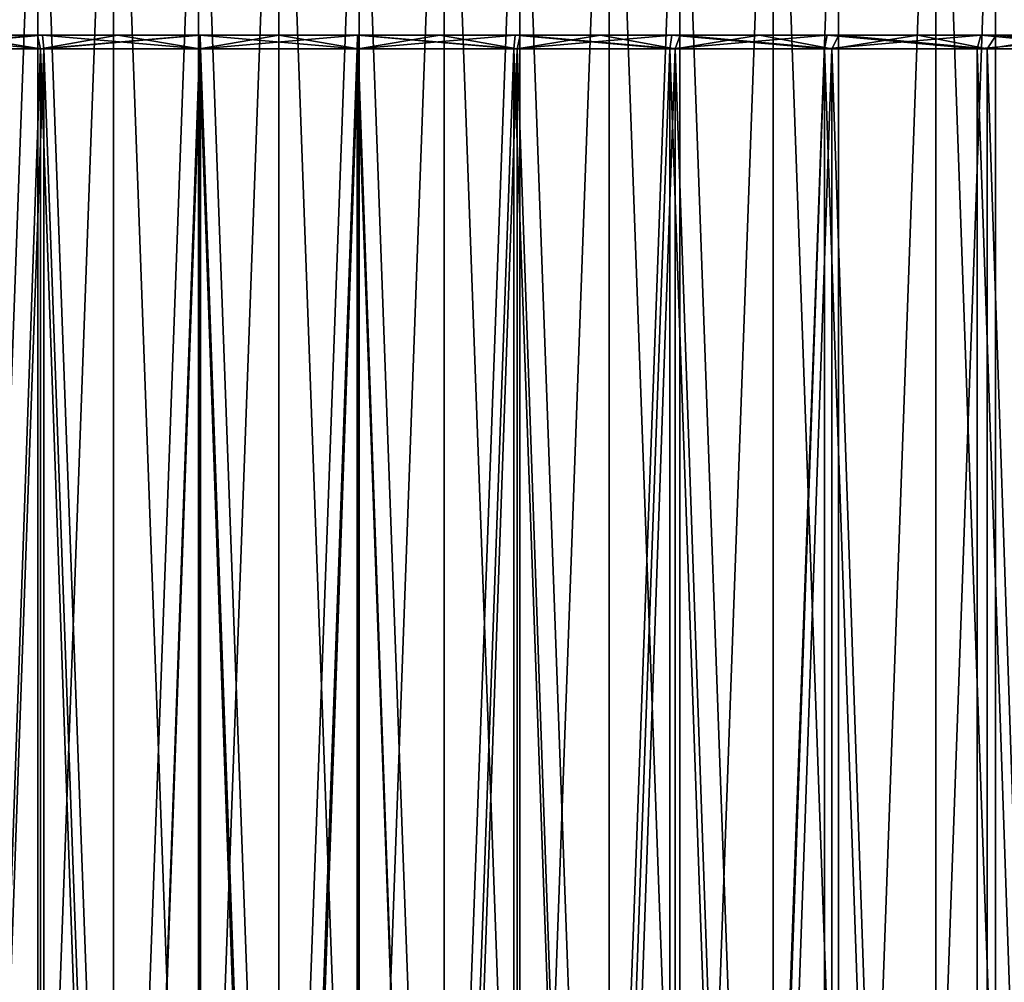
# Model space of a CAD drawing. Header units: millimetres. Extents: x -56 to 60, y -2 to 74.
# Tile 223 of 256: x -4 to 11, y 51 to 65. Entities that reach past the tile are written whole.
import ezdxf

# ---------------------------------------------------------------- set-up
doc = ezdxf.new("R2010")
doc.units = ezdxf.units.MM
doc.header["$LTSCALE"] = 127.314815
for name, color, linetype in [('145', 7, 'CONTINUOUS'), ('148', 7, 'CONTINUOUS'), ('149', 7, 'CONTINUOUS'), ('150', 7, 'CONTINUOUS'), ('2', 7, 'CONTINUOUS'), ('22', 7, 'CONTINUOUS'), ('23', 7, 'CONTINUOUS'), ('24', 7, 'CONTINUOUS'), ('25', 7, 'CONTINUOUS'), ('34', 7, 'CONTINUOUS'), ('35', 7, 'CONTINUOUS'), ('36', 7, 'CONTINUOUS'), ('37', 7, 'CONTINUOUS')]:
    doc.layers.add(name, color=color, linetype=linetype)

msp = doc.modelspace()

# ---------------------------------------------------------------- linework, layer by layer
at = {"layer": '145', "color": 7, "linetype": 'CONTINUOUS', "true_color": 0x96918c}
for points in [[(-5.838, 70.5, 42.097), (-3.51, 70.5, 42.355), (-5.838, 6.7, 42.097), (-5.838, 70.5, 42.097)], [(-5.838, 6.7, 42.097), (-3.51, 70.5, 42.355), (-3.51, 6.7, 42.355), (-5.838, 6.7, 42.097)], [(-3.51, 70.5, 42.355), (-1.171, 70.5, 42.484), (-3.51, 6.7, 42.355), (-3.51, 70.5, 42.355)], [(-3.51, 6.7, 42.355), (-1.171, 70.5, 42.484), (-1.171, 6.7, 42.484), (-3.51, 6.7, 42.355)], [(-1.171, 70.5, 42.484), (1.171, 70.5, 42.484), (-1.171, 6.7, 42.484), (-1.171, 70.5, 42.484)], [(-1.171, 6.7, 42.484), (1.171, 70.5, 42.484), (1.171, 6.7, 42.484), (-1.171, 6.7, 42.484)], [(1.171, 70.5, 42.484), (3.51, 70.5, 42.355), (1.171, 6.7, 42.484), (1.171, 70.5, 42.484)], [(1.171, 6.7, 42.484), (3.51, 70.5, 42.355), (3.51, 6.7, 42.355), (1.171, 6.7, 42.484)], [(3.51, 70.5, 42.355), (5.838, 70.5, 42.097), (3.51, 6.7, 42.355), (3.51, 70.5, 42.355)], [(3.51, 6.7, 42.355), (5.838, 70.5, 42.097), (5.838, 6.7, 42.097), (3.51, 6.7, 42.355)], [(5.838, 70.5, 42.097), (8.148, 70.5, 41.712), (5.838, 6.7, 42.097), (5.838, 70.5, 42.097)], [(5.838, 6.7, 42.097), (8.148, 70.5, 41.712), (8.148, 6.7, 41.712), (5.838, 6.7, 42.097)], [(8.148, 70.5, 41.712), (10.433, 70.5, 41.2), (8.148, 6.7, 41.712), (8.148, 70.5, 41.712)], [(8.148, 6.7, 41.712), (10.433, 70.5, 41.2), (10.433, 6.7, 41.199), (8.148, 6.7, 41.712)], [(10.433, 70.5, 41.2), (12.687, 70.5, 40.562), (10.433, 6.7, 41.199), (10.433, 70.5, 41.2)], [(10.433, 6.7, 41.199), (12.687, 70.5, 40.562), (12.687, 6.7, 40.562), (10.433, 6.7, 41.199)]]:
    msp.add_3dface(points, dxfattribs=at)
at = {"layer": '148', "color": 7, "linetype": 'CONTINUOUS', "true_color": 0x96918c}
for points in [[(-4.811, 6.7, 44.239), (-2.409, 6.7, 44.435), (-4.811, 72.5, 44.239), (-4.811, 6.7, 44.239)], [(-4.811, 72.5, 44.239), (-2.409, 6.7, 44.435), (-2.409, 72.5, 44.435), (-4.811, 72.5, 44.239)], [(-2.409, 6.7, 44.435), (0, 6.7, 44.5), (-2.409, 72.5, 44.435), (-2.409, 6.7, 44.435)], [(-2.409, 72.5, 44.435), (0, 6.7, 44.5), (0, 72.5, 44.5), (-2.409, 72.5, 44.435)], [(0, 6.7, 44.5), (2.409, 6.7, 44.435), (0, 72.5, 44.5), (0, 6.7, 44.5)], [(0, 72.5, 44.5), (2.409, 6.7, 44.435), (2.409, 72.5, 44.435), (0, 72.5, 44.5)], [(2.409, 6.7, 44.435), (4.811, 6.7, 44.239), (2.409, 72.5, 44.435), (2.409, 6.7, 44.435)], [(2.409, 72.5, 44.435), (4.811, 6.7, 44.239), (4.811, 72.5, 44.239), (2.409, 72.5, 44.435)], [(4.811, 6.7, 44.239), (7.199, 6.7, 43.914), (4.811, 72.5, 44.239), (4.811, 6.7, 44.239)], [(4.811, 72.5, 44.239), (7.199, 6.7, 43.914), (7.199, 72.5, 43.914), (4.811, 72.5, 44.239)], [(7.199, 6.7, 43.914), (9.566, 6.7, 43.46), (7.199, 72.5, 43.914), (7.199, 6.7, 43.914)], [(7.199, 72.5, 43.914), (9.566, 6.7, 43.46), (9.566, 72.5, 43.46), (7.199, 72.5, 43.914)], [(9.566, 6.7, 43.46), (11.905, 6.7, 42.878), (9.566, 72.5, 43.46), (9.566, 6.7, 43.46)], [(9.566, 72.5, 43.46), (11.905, 6.7, 42.878), (11.905, 72.5, 42.878), (9.566, 72.5, 43.46)]]:
    msp.add_3dface(points, dxfattribs=at)
at = {"layer": '149', "color": 7, "linetype": 'CONTINUOUS', "true_color": 0x96918c}
for points in [[(-3.51, 70.5, -42.355), (-5.838, 70.5, -42.097), (-3.51, 6.7, -42.355), (-3.51, 70.5, -42.355)], [(-3.51, 6.7, -42.355), (-5.838, 70.5, -42.097), (-5.838, 6.7, -42.097), (-3.51, 6.7, -42.355)], [(-1.171, 70.5, -42.484), (-3.51, 70.5, -42.355), (-1.171, 6.7, -42.484), (-1.171, 70.5, -42.484)], [(-1.171, 6.7, -42.484), (-3.51, 70.5, -42.355), (-3.51, 6.7, -42.355), (-1.171, 6.7, -42.484)], [(1.171, 70.5, -42.484), (-1.171, 70.5, -42.484), (1.171, 6.7, -42.484), (1.171, 70.5, -42.484)], [(1.171, 6.7, -42.484), (-1.171, 70.5, -42.484), (-1.171, 6.7, -42.484), (1.171, 6.7, -42.484)], [(3.51, 70.5, -42.355), (1.171, 70.5, -42.484), (3.51, 6.7, -42.355), (3.51, 70.5, -42.355)], [(3.51, 6.7, -42.355), (1.171, 70.5, -42.484), (1.171, 6.7, -42.484), (3.51, 6.7, -42.355)], [(5.838, 70.5, -42.097), (3.51, 70.5, -42.355), (5.838, 6.7, -42.097), (5.838, 70.5, -42.097)], [(5.838, 6.7, -42.097), (3.51, 70.5, -42.355), (3.51, 6.7, -42.355), (5.838, 6.7, -42.097)], [(8.148, 70.5, -41.712), (5.838, 70.5, -42.097), (8.148, 6.7, -41.712), (8.148, 70.5, -41.712)], [(8.148, 6.7, -41.712), (5.838, 70.5, -42.097), (5.838, 6.7, -42.097), (8.148, 6.7, -41.712)], [(10.433, 70.5, -41.2), (8.148, 70.5, -41.712), (8.148, 6.7, -41.712), (10.433, 70.5, -41.2)], [(10.433, 6.7, -41.199), (10.433, 70.5, -41.2), (8.148, 6.7, -41.712), (10.433, 6.7, -41.199)], [(12.687, 70.5, -40.562), (10.433, 70.5, -41.2), (10.433, 6.7, -41.199), (12.687, 70.5, -40.562)], [(12.687, 6.7, -40.562), (12.687, 70.5, -40.562), (10.433, 6.7, -41.199), (12.687, 6.7, -40.562)]]:
    msp.add_3dface(points, dxfattribs=at)
at = {"layer": '150', "color": 7, "linetype": 'CONTINUOUS', "true_color": 0x96918c}
for points in [[(-2.409, 6.7, -44.435), (-4.811, 6.7, -44.239), (-2.409, 72.5, -44.435), (-2.409, 6.7, -44.435)], [(-2.409, 72.5, -44.435), (-4.811, 6.7, -44.239), (-4.811, 72.5, -44.239), (-2.409, 72.5, -44.435)], [(0, 6.7, -44.5), (-2.409, 6.7, -44.435), (0, 72.5, -44.5), (0, 6.7, -44.5)], [(0, 72.5, -44.5), (-2.409, 6.7, -44.435), (-2.409, 72.5, -44.435), (0, 72.5, -44.5)], [(2.409, 6.7, -44.435), (0, 6.7, -44.5), (2.409, 72.5, -44.435), (2.409, 6.7, -44.435)], [(2.409, 72.5, -44.435), (0, 6.7, -44.5), (0, 72.5, -44.5), (2.409, 72.5, -44.435)], [(4.811, 6.7, -44.239), (2.409, 6.7, -44.435), (4.811, 72.5, -44.239), (4.811, 6.7, -44.239)], [(4.811, 72.5, -44.239), (2.409, 6.7, -44.435), (2.409, 72.5, -44.435), (4.811, 72.5, -44.239)], [(7.199, 6.7, -43.914), (4.811, 6.7, -44.239), (7.199, 72.5, -43.914), (7.199, 6.7, -43.914)], [(7.199, 72.5, -43.914), (4.811, 6.7, -44.239), (4.811, 72.5, -44.239), (7.199, 72.5, -43.914)], [(9.566, 6.7, -43.46), (7.199, 6.7, -43.914), (9.566, 72.5, -43.46), (9.566, 6.7, -43.46)], [(9.566, 72.5, -43.46), (7.199, 6.7, -43.914), (7.199, 72.5, -43.914), (9.566, 72.5, -43.46)], [(11.905, 6.7, -42.878), (9.566, 6.7, -43.46), (11.905, 72.5, -42.878), (11.905, 6.7, -42.878)], [(11.905, 72.5, -42.878), (9.566, 6.7, -43.46), (9.566, 72.5, -43.46), (11.905, 72.5, -42.878)]]:
    msp.add_3dface(points, dxfattribs=at)
at = {"layer": '2', "color": 7, "linetype": 'CONTINUOUS', "true_color": 0x96918c}
for points in [[(-4.682, 65, 41.537), (-3.514, 65, 41.652), (-5.721, 65, 39.791), (-4.682, 65, 41.537)], [(-5.721, 65, 39.791), (-3.514, 65, 41.652), (-3.441, 65, 40.052), (-5.721, 65, 39.791)], [(-3.441, 65, -40.052), (-4.682, 65, -41.537), (-5.721, 65, -39.791), (-3.441, 65, -40.052)], [(-3.514, 65, -41.652), (-4.682, 65, -41.537), (-3.441, 65, -40.052), (-3.514, 65, -41.652)], [(-3.514, 65, 41.652), (-2.343, 65, 41.734), (-3.441, 65, 40.052), (-3.514, 65, 41.652)], [(-2.343, 65, -41.734), (-3.514, 65, -41.652), (-3.441, 65, -40.052), (-2.343, 65, -41.734)], [(-2.343, 65, 41.734), (-1.17, 65, 41.783), (-3.441, 65, 40.052), (-2.343, 65, 41.734)], [(-3.441, 65, 40.052), (-1.17, 65, 41.783), (-1.146, 65, 40.183), (-3.441, 65, 40.052)], [(-1.146, 65, -40.183), (-2.343, 65, -41.734), (-3.441, 65, -40.052), (-1.146, 65, -40.183)], [(-1.17, 65, -41.783), (-2.343, 65, -41.734), (-1.146, 65, -40.183), (-1.17, 65, -41.783)], [(-1.17, 65, 41.783), (0, 65, 41.8), (-1.146, 65, 40.183), (-1.17, 65, 41.783)], [(0, 65, -41.8), (-1.17, 65, -41.783), (-1.146, 65, -40.183), (0, 65, -41.8)], [(-1.146, 65, 40.183), (0, 65, 41.8), (1.146, 65, 40.183), (-1.146, 65, 40.183)], [(1.146, 65, -40.183), (0, 65, -41.8), (-1.146, 65, -40.183), (1.146, 65, -40.183)], [(0, 65, 41.8), (1.17, 65, 41.783), (1.146, 65, 40.183), (0, 65, 41.8)], [(1.17, 65, -41.783), (0, 65, -41.8), (1.146, 65, -40.183), (1.17, 65, -41.783)], [(1.17, 65, 41.783), (2.343, 65, 41.734), (1.146, 65, 40.183), (1.17, 65, 41.783)], [(1.146, 65, 40.183), (2.343, 65, 41.734), (3.441, 65, 40.052), (1.146, 65, 40.183)], [(3.441, 65, -40.052), (1.17, 65, -41.783), (1.146, 65, -40.183), (3.441, 65, -40.052)], [(2.343, 65, -41.734), (1.17, 65, -41.783), (3.441, 65, -40.052), (2.343, 65, -41.734)], [(2.343, 65, 41.734), (3.514, 65, 41.652), (3.441, 65, 40.052), (2.343, 65, 41.734)], [(3.514, 65, -41.652), (2.343, 65, -41.734), (3.441, 65, -40.052), (3.514, 65, -41.652)], [(3.514, 65, 41.652), (4.682, 65, 41.537), (3.441, 65, 40.052), (3.514, 65, 41.652)], [(3.441, 65, 40.052), (4.682, 65, 41.537), (5.721, 65, 39.791), (3.441, 65, 40.052)], [(5.721, 65, -39.791), (3.514, 65, -41.652), (3.441, 65, -40.052), (5.721, 65, -39.791)], [(4.682, 65, -41.537), (3.514, 65, -41.652), (5.721, 65, -39.791), (4.682, 65, -41.537)], [(4.682, 65, 41.537), (5.844, 65, 41.39), (5.721, 65, 39.791), (4.682, 65, 41.537)], [(5.844, 65, -41.39), (4.682, 65, -41.537), (5.721, 65, -39.791), (5.844, 65, -41.39)], [(5.844, 65, 41.39), (7, 65, 41.21), (5.721, 65, 39.791), (5.844, 65, 41.39)], [(5.721, 65, 39.791), (7, 65, 41.21), (7.982, 65, 39.399), (5.721, 65, 39.791)], [(7.982, 65, -39.399), (5.844, 65, -41.39), (5.721, 65, -39.791), (7.982, 65, -39.399)], [(7, 65, -41.21), (5.844, 65, -41.39), (7.982, 65, -39.399), (7, 65, -41.21)], [(7, 65, 41.21), (8.154, 65, 40.997), (7.982, 65, 39.399), (7, 65, 41.21)], [(8.154, 65, -40.997), (7, 65, -41.21), (7.982, 65, -39.399), (8.154, 65, -40.997)], [(8.154, 65, 40.997), (9.302, 65, 40.751), (7.982, 65, 39.399), (8.154, 65, 40.997)], [(7.982, 65, 39.399), (9.302, 65, 40.751), (10.222, 65, 38.879), (7.982, 65, 39.399)], [(10.222, 65, -38.879), (8.154, 65, -40.997), (7.982, 65, -39.399), (10.222, 65, -38.879)], [(9.302, 65, -40.751), (8.154, 65, -40.997), (10.222, 65, -38.879), (9.302, 65, -40.751)], [(9.302, 65, 40.751), (10.443, 65, 40.474), (10.222, 65, 38.879), (9.302, 65, 40.751)], [(10.443, 65, -40.474), (9.302, 65, -40.751), (10.222, 65, -38.879), (10.443, 65, -40.474)], [(10.443, 65, 40.474), (11.573, 65, 40.166), (10.222, 65, 38.879), (10.443, 65, 40.474)], [(10.222, 65, 38.879), (11.573, 65, 40.166), (12.421, 65, 38.233), (10.222, 65, 38.879)], [(12.421, 65, -38.233), (10.443, 65, -40.474), (10.222, 65, -38.879), (12.421, 65, -38.233)], [(11.573, 65, -40.166), (10.443, 65, -40.474), (12.421, 65, -38.233), (11.573, 65, -40.166)]]:
    msp.add_3dface(points, dxfattribs=at)
at = {"layer": '22', "color": 7, "linetype": 'CONTINUOUS', "true_color": 0x96918c}
for points in [[(-3.468, -1, -41.857), (-5.769, -1, -41.602), (-3.468, 64.8, -41.857), (-3.468, -1, -41.857)], [(-3.468, 64.8, -41.857), (-5.769, -1, -41.602), (-5.769, 64.8, -41.602), (-3.468, 64.8, -41.857)], [(-1.157, -1, -41.984), (-3.468, -1, -41.857), (-1.157, 64.8, -41.984), (-1.157, -1, -41.984)], [(-1.157, 64.8, -41.984), (-3.468, -1, -41.857), (-3.468, 64.8, -41.857), (-1.157, 64.8, -41.984)], [(1.157, -1, -41.984), (-1.157, -1, -41.984), (1.157, 64.8, -41.984), (1.157, -1, -41.984)], [(1.157, 64.8, -41.984), (-1.157, -1, -41.984), (-1.157, 64.8, -41.984), (1.157, 64.8, -41.984)], [(3.468, -1, -41.857), (1.157, -1, -41.984), (3.468, 64.8, -41.857), (3.468, -1, -41.857)], [(3.468, 64.8, -41.857), (1.157, -1, -41.984), (1.157, 64.8, -41.984), (3.468, 64.8, -41.857)], [(5.769, -1, -41.602), (3.468, -1, -41.857), (5.769, 64.8, -41.602), (5.769, -1, -41.602)], [(5.769, 64.8, -41.602), (3.468, -1, -41.857), (3.468, 64.8, -41.857), (5.769, 64.8, -41.602)], [(8.052, -1, -41.221), (5.769, -1, -41.602), (8.052, 64.8, -41.221), (8.052, -1, -41.221)], [(8.052, 64.8, -41.221), (5.769, -1, -41.602), (5.769, 64.8, -41.602), (8.052, 64.8, -41.221)], [(10.31, -1, -40.715), (8.052, -1, -41.221), (8.052, 64.8, -41.221), (10.31, -1, -40.715)], [(10.311, 64.8, -40.715), (10.31, -1, -40.715), (8.052, 64.8, -41.221), (10.311, 64.8, -40.715)], [(12.538, -1, -40.085), (10.31, -1, -40.715), (10.311, 64.8, -40.715), (12.538, -1, -40.085)], [(12.538, 64.8, -40.085), (12.538, -1, -40.085), (10.311, 64.8, -40.715), (12.538, 64.8, -40.085)]]:
    msp.add_3dface(points, dxfattribs=at)
at = {"layer": '23', "color": 7, "linetype": 'CONTINUOUS', "true_color": 0x96918c}
for points in [[(-5.769, -1, 41.602), (-3.468, -1, 41.857), (-5.769, 64.8, 41.602), (-5.769, -1, 41.602)], [(-5.769, 64.8, 41.602), (-3.468, -1, 41.857), (-3.468, 64.8, 41.857), (-5.769, 64.8, 41.602)], [(-3.468, -1, 41.857), (-1.157, -1, 41.984), (-3.468, 64.8, 41.857), (-3.468, -1, 41.857)], [(-3.468, 64.8, 41.857), (-1.157, -1, 41.984), (-1.157, 64.8, 41.984), (-3.468, 64.8, 41.857)], [(-1.157, -1, 41.984), (1.157, -1, 41.984), (-1.157, 64.8, 41.984), (-1.157, -1, 41.984)], [(-1.157, 64.8, 41.984), (1.157, -1, 41.984), (1.157, 64.8, 41.984), (-1.157, 64.8, 41.984)], [(1.157, -1, 41.984), (3.468, -1, 41.857), (1.157, 64.8, 41.984), (1.157, -1, 41.984)], [(1.157, 64.8, 41.984), (3.468, -1, 41.857), (3.468, 64.8, 41.857), (1.157, 64.8, 41.984)], [(3.468, -1, 41.857), (5.769, -1, 41.602), (3.468, 64.8, 41.857), (3.468, -1, 41.857)], [(3.468, 64.8, 41.857), (5.769, -1, 41.602), (5.769, 64.8, 41.602), (3.468, 64.8, 41.857)], [(5.769, -1, 41.602), (8.052, -1, 41.221), (5.769, 64.8, 41.602), (5.769, -1, 41.602)], [(5.769, 64.8, 41.602), (8.052, -1, 41.221), (8.052, 64.8, 41.221), (5.769, 64.8, 41.602)], [(8.052, -1, 41.221), (10.31, -1, 40.715), (8.052, 64.8, 41.221), (8.052, -1, 41.221)], [(8.052, 64.8, 41.221), (10.31, -1, 40.715), (10.311, 64.8, 40.715), (8.052, 64.8, 41.221)], [(10.31, -1, 40.715), (12.538, -1, 40.085), (10.311, 64.8, 40.715), (10.31, -1, 40.715)], [(10.311, 64.8, 40.715), (12.538, -1, 40.085), (12.538, 64.8, 40.085), (10.311, 64.8, 40.715)]]:
    msp.add_3dface(points, dxfattribs=at)
at = {"layer": '24', "color": 7, "linetype": 'CONTINUOUS', "true_color": 0x96918c}
for points in [[(-3.423, 64.8, -39.853), (-5.693, 64.8, -39.593), (-3.423, 1, -39.853), (-3.423, 64.8, -39.853)], [(-3.423, 1, -39.853), (-5.693, 64.8, -39.593), (-5.693, 1, -39.593), (-3.423, 1, -39.853)], [(-1.142, 64.8, -39.984), (-3.423, 64.8, -39.853), (-1.142, 1, -39.984), (-1.142, 64.8, -39.984)], [(-1.142, 1, -39.984), (-3.423, 64.8, -39.853), (-3.423, 1, -39.853), (-1.142, 1, -39.984)], [(1.142, 64.8, -39.984), (-1.142, 64.8, -39.984), (1.142, 1, -39.984), (1.142, 64.8, -39.984)], [(1.142, 1, -39.984), (-1.142, 64.8, -39.984), (-1.142, 1, -39.984), (1.142, 1, -39.984)], [(3.423, 64.8, -39.853), (1.142, 64.8, -39.984), (3.423, 1, -39.853), (3.423, 64.8, -39.853)], [(3.423, 1, -39.853), (1.142, 64.8, -39.984), (1.142, 1, -39.984), (3.423, 1, -39.853)], [(5.693, 64.8, -39.593), (3.423, 64.8, -39.853), (5.693, 1, -39.593), (5.693, 64.8, -39.593)], [(5.693, 1, -39.593), (3.423, 64.8, -39.853), (3.423, 1, -39.853), (5.693, 1, -39.593)], [(7.944, 64.8, -39.203), (5.693, 64.8, -39.593), (7.944, 1, -39.203), (7.944, 64.8, -39.203)], [(7.944, 1, -39.203), (5.693, 64.8, -39.593), (5.693, 1, -39.593), (7.944, 1, -39.203)], [(10.169, 64.8, -38.686), (7.944, 64.8, -39.203), (10.169, 1, -38.686), (10.169, 64.8, -38.686)], [(10.169, 1, -38.686), (7.944, 64.8, -39.203), (7.944, 1, -39.203), (10.169, 1, -38.686)], [(12.361, 64.8, -38.042), (10.169, 64.8, -38.686), (12.361, 1, -38.042), (12.361, 64.8, -38.042)], [(12.361, 1, -38.042), (10.169, 64.8, -38.686), (10.169, 1, -38.686), (12.361, 1, -38.042)]]:
    msp.add_3dface(points, dxfattribs=at)
at = {"layer": '25', "color": 7, "linetype": 'CONTINUOUS', "true_color": 0x96918c}
for points in [[(-5.693, 64.8, 39.593), (-3.423, 64.8, 39.853), (-5.693, 1, 39.593), (-5.693, 64.8, 39.593)], [(-5.693, 1, 39.593), (-3.423, 64.8, 39.853), (-3.423, 1, 39.853), (-5.693, 1, 39.593)], [(-3.423, 64.8, 39.853), (-1.142, 64.8, 39.984), (-3.423, 1, 39.853), (-3.423, 64.8, 39.853)], [(-3.423, 1, 39.853), (-1.142, 64.8, 39.984), (-1.142, 1, 39.984), (-3.423, 1, 39.853)], [(-1.142, 64.8, 39.984), (1.142, 64.8, 39.984), (-1.142, 1, 39.984), (-1.142, 64.8, 39.984)], [(-1.142, 1, 39.984), (1.142, 64.8, 39.984), (1.142, 1, 39.984), (-1.142, 1, 39.984)], [(1.142, 64.8, 39.984), (3.423, 64.8, 39.853), (1.142, 1, 39.984), (1.142, 64.8, 39.984)], [(1.142, 1, 39.984), (3.423, 64.8, 39.853), (3.423, 1, 39.853), (1.142, 1, 39.984)], [(3.423, 64.8, 39.853), (5.693, 64.8, 39.593), (3.423, 1, 39.853), (3.423, 64.8, 39.853)], [(3.423, 1, 39.853), (5.693, 64.8, 39.593), (5.693, 1, 39.593), (3.423, 1, 39.853)], [(5.693, 64.8, 39.593), (7.944, 64.8, 39.203), (5.693, 1, 39.593), (5.693, 64.8, 39.593)], [(5.693, 1, 39.593), (7.944, 64.8, 39.203), (7.944, 1, 39.203), (5.693, 1, 39.593)], [(7.944, 64.8, 39.203), (10.169, 64.8, 38.686), (10.169, 1, 38.686), (7.944, 64.8, 39.203)], [(7.944, 1, 39.203), (7.944, 64.8, 39.203), (10.169, 1, 38.686), (7.944, 1, 39.203)], [(10.169, 64.8, 38.686), (12.361, 64.8, 38.042), (12.361, 1, 38.042), (10.169, 64.8, 38.686)], [(10.169, 1, 38.686), (10.169, 64.8, 38.686), (12.361, 1, 38.042), (10.169, 1, 38.686)]]:
    msp.add_3dface(points, dxfattribs=at)
at = {"layer": '34', "color": 7, "linetype": 'CONTINUOUS', "true_color": 0x96918c}
for points in [[(-4.682, 65, 41.537), (-5.769, 64.8, 41.602), (-3.468, 64.8, 41.857), (-4.682, 65, 41.537)], [(-3.514, 65, 41.652), (-4.682, 65, 41.537), (-3.468, 64.8, 41.857), (-3.514, 65, 41.652)], [(-2.343, 65, 41.734), (-3.514, 65, 41.652), (-3.468, 64.8, 41.857), (-2.343, 65, 41.734)], [(-2.343, 65, 41.734), (-3.468, 64.8, 41.857), (-1.157, 64.8, 41.984), (-2.343, 65, 41.734)], [(-1.17, 65, 41.783), (-2.343, 65, 41.734), (-1.157, 64.8, 41.984), (-1.17, 65, 41.783)], [(0, 65, 41.8), (-1.17, 65, 41.783), (-1.157, 64.8, 41.984), (0, 65, 41.8)], [(0, 65, 41.8), (-1.157, 64.8, 41.984), (1.157, 64.8, 41.984), (0, 65, 41.8)], [(1.17, 65, 41.783), (0, 65, 41.8), (1.157, 64.8, 41.984), (1.17, 65, 41.783)], [(1.17, 65, 41.783), (1.157, 64.8, 41.984), (3.468, 64.8, 41.857), (1.17, 65, 41.783)], [(2.343, 65, 41.734), (1.17, 65, 41.783), (3.468, 64.8, 41.857), (2.343, 65, 41.734)], [(3.514, 65, 41.652), (2.343, 65, 41.734), (3.468, 64.8, 41.857), (3.514, 65, 41.652)], [(3.514, 65, 41.652), (3.468, 64.8, 41.857), (5.769, 64.8, 41.602), (3.514, 65, 41.652)], [(4.682, 65, 41.537), (3.514, 65, 41.652), (5.769, 64.8, 41.602), (4.682, 65, 41.537)], [(5.844, 65, 41.39), (4.682, 65, 41.537), (5.769, 64.8, 41.602), (5.844, 65, 41.39)], [(5.844, 65, 41.39), (5.769, 64.8, 41.602), (8.052, 64.8, 41.221), (5.844, 65, 41.39)], [(7, 65, 41.21), (5.844, 65, 41.39), (8.052, 64.8, 41.221), (7, 65, 41.21)], [(8.154, 65, 40.997), (7, 65, 41.21), (8.052, 64.8, 41.221), (8.154, 65, 40.997)], [(8.154, 65, 40.997), (8.052, 64.8, 41.221), (10.311, 64.8, 40.715), (8.154, 65, 40.997)], [(9.302, 65, 40.751), (8.154, 65, 40.997), (10.311, 64.8, 40.715), (9.302, 65, 40.751)], [(10.443, 65, 40.474), (9.302, 65, 40.751), (10.311, 64.8, 40.715), (10.443, 65, 40.474)], [(10.443, 65, 40.474), (10.311, 64.8, 40.715), (12.538, 64.8, 40.085), (10.443, 65, 40.474)], [(11.573, 65, 40.166), (10.443, 65, 40.474), (12.538, 64.8, 40.085), (11.573, 65, 40.166)]]:
    msp.add_3dface(points, dxfattribs=at)
at = {"layer": '35', "color": 7, "linetype": 'CONTINUOUS', "true_color": 0x96918c}
for points in [[(-4.682, 65, -41.537), (-3.514, 65, -41.652), (-5.769, 64.8, -41.602), (-4.682, 65, -41.537)], [(-3.514, 65, -41.652), (-3.468, 64.8, -41.857), (-5.769, 64.8, -41.602), (-3.514, 65, -41.652)], [(-3.514, 65, -41.652), (-2.343, 65, -41.734), (-3.468, 64.8, -41.857), (-3.514, 65, -41.652)], [(-2.343, 65, -41.734), (-1.17, 65, -41.783), (-3.468, 64.8, -41.857), (-2.343, 65, -41.734)], [(-1.17, 65, -41.783), (-1.157, 64.8, -41.984), (-3.468, 64.8, -41.857), (-1.17, 65, -41.783)], [(-1.17, 65, -41.783), (0, 65, -41.8), (-1.157, 64.8, -41.984), (-1.17, 65, -41.783)], [(0, 65, -41.8), (1.157, 64.8, -41.984), (-1.157, 64.8, -41.984), (0, 65, -41.8)], [(0, 65, -41.8), (1.17, 65, -41.783), (1.157, 64.8, -41.984), (0, 65, -41.8)], [(1.17, 65, -41.783), (2.343, 65, -41.734), (1.157, 64.8, -41.984), (1.17, 65, -41.783)], [(2.343, 65, -41.734), (3.468, 64.8, -41.857), (1.157, 64.8, -41.984), (2.343, 65, -41.734)], [(2.343, 65, -41.734), (3.514, 65, -41.652), (3.468, 64.8, -41.857), (2.343, 65, -41.734)], [(3.514, 65, -41.652), (4.682, 65, -41.537), (3.468, 64.8, -41.857), (3.514, 65, -41.652)], [(4.682, 65, -41.537), (5.769, 64.8, -41.602), (3.468, 64.8, -41.857), (4.682, 65, -41.537)], [(4.682, 65, -41.537), (5.844, 65, -41.39), (5.769, 64.8, -41.602), (4.682, 65, -41.537)], [(5.844, 65, -41.39), (7, 65, -41.21), (5.769, 64.8, -41.602), (5.844, 65, -41.39)], [(7, 65, -41.21), (8.052, 64.8, -41.221), (5.769, 64.8, -41.602), (7, 65, -41.21)], [(7, 65, -41.21), (8.154, 65, -40.997), (8.052, 64.8, -41.221), (7, 65, -41.21)], [(8.154, 65, -40.997), (9.302, 65, -40.751), (8.052, 64.8, -41.221), (8.154, 65, -40.997)], [(9.302, 65, -40.751), (10.311, 64.8, -40.715), (8.052, 64.8, -41.221), (9.302, 65, -40.751)], [(9.302, 65, -40.751), (10.443, 65, -40.474), (10.311, 64.8, -40.715), (9.302, 65, -40.751)], [(10.443, 65, -40.474), (11.573, 65, -40.166), (10.311, 64.8, -40.715), (10.443, 65, -40.474)], [(11.573, 65, -40.166), (12.538, 64.8, -40.085), (10.311, 64.8, -40.715), (11.573, 65, -40.166)]]:
    msp.add_3dface(points, dxfattribs=at)
at = {"layer": '36', "color": 7, "linetype": 'CONTINUOUS', "true_color": 0x96918c}
for points in [[(-5.721, 65, 39.791), (-3.441, 65, 40.052), (-5.693, 64.8, 39.593), (-5.721, 65, 39.791)], [(-3.441, 65, 40.052), (-3.423, 64.8, 39.853), (-5.693, 64.8, 39.593), (-3.441, 65, 40.052)], [(-3.441, 65, 40.052), (-1.146, 65, 40.183), (-3.423, 64.8, 39.853), (-3.441, 65, 40.052)], [(-1.146, 65, 40.183), (-1.142, 64.8, 39.984), (-3.423, 64.8, 39.853), (-1.146, 65, 40.183)], [(-1.146, 65, 40.183), (1.146, 65, 40.183), (-1.142, 64.8, 39.984), (-1.146, 65, 40.183)], [(1.146, 65, 40.183), (1.142, 64.8, 39.984), (-1.142, 64.8, 39.984), (1.146, 65, 40.183)], [(1.146, 65, 40.183), (3.441, 65, 40.052), (1.142, 64.8, 39.984), (1.146, 65, 40.183)], [(3.441, 65, 40.052), (3.423, 64.8, 39.853), (1.142, 64.8, 39.984), (3.441, 65, 40.052)], [(3.441, 65, 40.052), (5.721, 65, 39.791), (3.423, 64.8, 39.853), (3.441, 65, 40.052)], [(5.721, 65, 39.791), (5.693, 64.8, 39.593), (3.423, 64.8, 39.853), (5.721, 65, 39.791)], [(5.721, 65, 39.791), (7.982, 65, 39.399), (5.693, 64.8, 39.593), (5.721, 65, 39.791)], [(7.982, 65, 39.399), (7.944, 64.8, 39.203), (5.693, 64.8, 39.593), (7.982, 65, 39.399)], [(7.982, 65, 39.399), (10.222, 65, 38.879), (7.944, 64.8, 39.203), (7.982, 65, 39.399)], [(10.222, 65, 38.879), (10.169, 64.8, 38.686), (7.944, 64.8, 39.203), (10.222, 65, 38.879)], [(10.222, 65, 38.879), (12.421, 65, 38.233), (10.169, 64.8, 38.686), (10.222, 65, 38.879)], [(12.421, 65, 38.233), (12.361, 64.8, 38.042), (10.169, 64.8, 38.686), (12.421, 65, 38.233)]]:
    msp.add_3dface(points, dxfattribs=at)
at = {"layer": '37', "color": 7, "linetype": 'CONTINUOUS', "true_color": 0x96918c}
for points in [[(-3.441, 65, -40.052), (-5.721, 65, -39.791), (-3.423, 64.8, -39.853), (-3.441, 65, -40.052)], [(-5.721, 65, -39.791), (-5.693, 64.8, -39.593), (-3.423, 64.8, -39.853), (-5.721, 65, -39.791)], [(-1.146, 65, -40.183), (-3.441, 65, -40.052), (-1.142, 64.8, -39.984), (-1.146, 65, -40.183)], [(-3.441, 65, -40.052), (-3.423, 64.8, -39.853), (-1.142, 64.8, -39.984), (-3.441, 65, -40.052)], [(1.146, 65, -40.183), (-1.146, 65, -40.183), (1.142, 64.8, -39.984), (1.146, 65, -40.183)], [(-1.146, 65, -40.183), (-1.142, 64.8, -39.984), (1.142, 64.8, -39.984), (-1.146, 65, -40.183)], [(1.146, 65, -40.183), (1.142, 64.8, -39.984), (3.423, 64.8, -39.853), (1.146, 65, -40.183)], [(3.441, 65, -40.052), (1.146, 65, -40.183), (3.423, 64.8, -39.853), (3.441, 65, -40.052)], [(3.441, 65, -40.052), (3.423, 64.8, -39.853), (5.693, 64.8, -39.593), (3.441, 65, -40.052)], [(5.721, 65, -39.791), (3.441, 65, -40.052), (5.693, 64.8, -39.593), (5.721, 65, -39.791)], [(5.721, 65, -39.791), (5.693, 64.8, -39.593), (7.944, 64.8, -39.203), (5.721, 65, -39.791)], [(7.982, 65, -39.399), (5.721, 65, -39.791), (7.944, 64.8, -39.203), (7.982, 65, -39.399)], [(7.982, 65, -39.399), (7.944, 64.8, -39.203), (10.169, 64.8, -38.686), (7.982, 65, -39.399)], [(10.222, 65, -38.879), (7.982, 65, -39.399), (10.169, 64.8, -38.686), (10.222, 65, -38.879)], [(10.222, 65, -38.879), (10.169, 64.8, -38.686), (12.361, 64.8, -38.042), (10.222, 65, -38.879)], [(12.421, 65, -38.233), (10.222, 65, -38.879), (12.361, 64.8, -38.042), (12.421, 65, -38.233)]]:
    msp.add_3dface(points, dxfattribs=at)

doc.saveas('drawing.dxf')
